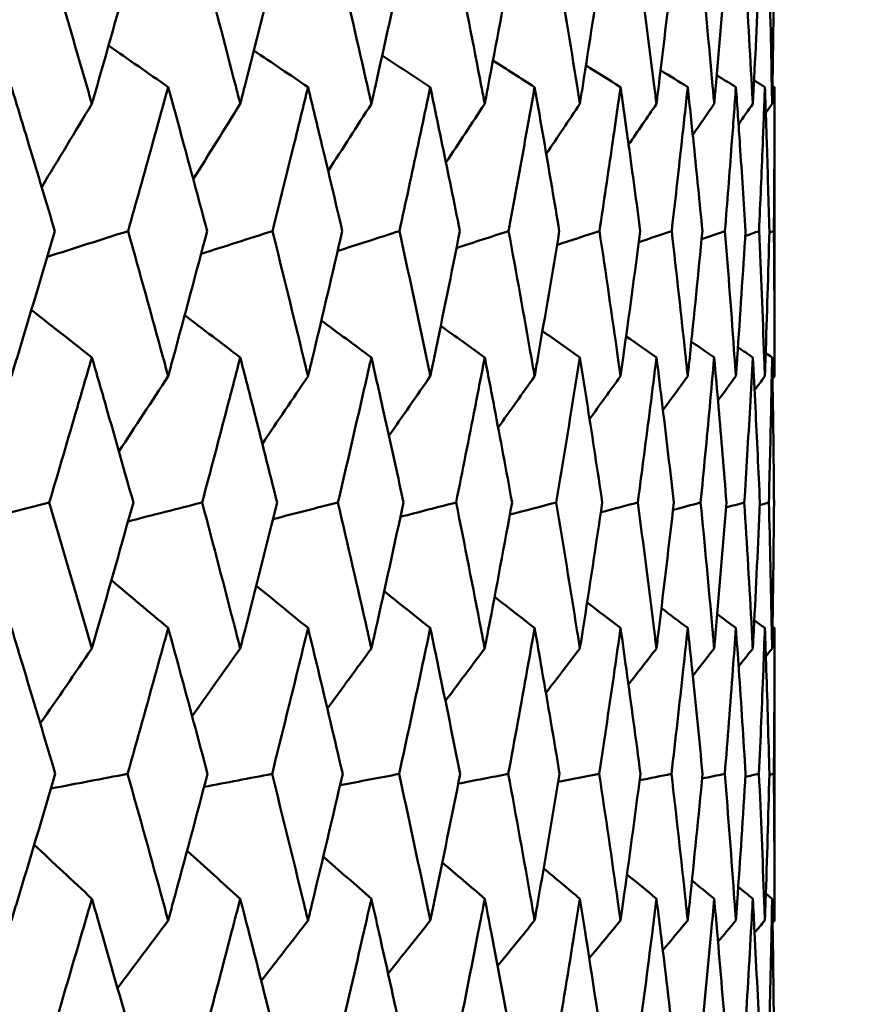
# Model space of a CAD drawing. Header units: millimetres. Extents: x 113 to 2969, y 62 to 2427.
# Tile 58 of 256: x 694.21 to 697.61, y 146.7 to 150.72. Entities that reach past the tile are written whole.
import ezdxf

# ---------------------------------------------------------------- set-up
doc = ezdxf.new("R2010")
doc.units = ezdxf.units.MM
doc.header["$LTSCALE"] = 12
doc.layers.add('Widoczne (ISO)', color=7, linetype='Continuous', lineweight=50)

msp = doc.modelspace()

# ---------------------------------------------------------------- linework, layer by layer
at = {"layer": 'Widoczne (ISO)'}
for p, q in [((697.2943, 150.4467), (697.2943, 149.2669)), ((697.2943, 148.2397), (697.2943, 147.0462)), ((697.2731, 147.6403), (697.2914, 147.6442))]:
    msp.add_line(p, q, dxfattribs=at)
msp.add_circle((677.2943, 112.3297), 50, dxfattribs=at)
for points, knots in [([(694.3377, 150.9657), (694.3885, 150.7942), (694.4386, 150.6227), (694.4952, 150.4269), (694.5022, 150.4026), (694.5091, 150.3784)], [0.02983351, 0.02983351, 0.02983351, 0.02983351, 0.0889495, 0.0889495, 0.09731113, 0.09731113, 0.09731113, 0.09731113]), ([(694.5091, 150.3784), (694.5161, 150.4025), (694.5231, 150.4267), (694.5792, 150.6225), (694.6278, 150.7941), (694.6758, 150.9657)], [0.0806421, 0.0806421, 0.0806421, 0.0806421, 0.08897282, 0.08897282, 0.14811965, 0.14811965, 0.14811965, 0.14811965]), ([(694.9612, 150.9657), (695.0067, 150.7942), (695.0515, 150.6227), (695.102, 150.4269), (695.1082, 150.4026), (695.1144, 150.3784)], [0.02983351, 0.02983351, 0.02983351, 0.02983351, 0.0889495, 0.0889495, 0.09731113, 0.09731113, 0.09731113, 0.09731113]), ([(695.1144, 150.3784), (695.1206, 150.4025), (695.1268, 150.4267), (695.1769, 150.6225), (695.2201, 150.7941), (695.2628, 150.9657)], [0.0806421, 0.0806421, 0.0806421, 0.0806421, 0.08897282, 0.08897282, 0.14811965, 0.14811965, 0.14811965, 0.14811965]), ([(695.515, 150.9657), (695.555, 150.7942), (695.5943, 150.6227), (695.6385, 150.4269), (695.644, 150.4026), (695.6494, 150.3784)], [0.02983351, 0.02983351, 0.02983351, 0.02983351, 0.0889495, 0.0889495, 0.09731113, 0.09731113, 0.09731113, 0.09731113]), ([(695.6494, 150.3784), (695.6548, 150.4025), (695.6602, 150.4267), (695.704, 150.6225), (695.7417, 150.7941), (695.7788, 150.9657)], [0.0806421, 0.0806421, 0.0806421, 0.0806421, 0.08897282, 0.08897282, 0.14811965, 0.14811965, 0.14811965, 0.14811965]), ([(695.9968, 150.9657), (696.0312, 150.7942), (696.0649, 150.6227), (696.1026, 150.4269), (696.1073, 150.4026), (696.1119, 150.3784)], [0.02983351, 0.02983351, 0.02983351, 0.02983351, 0.0889495, 0.0889495, 0.09731113, 0.09731113, 0.09731113, 0.09731113]), ([(696.1119, 150.3784), (696.1166, 150.4025), (696.1212, 150.4267), (696.1585, 150.6225), (696.1905, 150.7941), (696.2218, 150.9657)], [0.0806421, 0.0806421, 0.0806421, 0.0806421, 0.08897282, 0.08897282, 0.14811965, 0.14811965, 0.14811965, 0.14811965]), ([(696.4049, 150.9657), (696.4335, 150.7942), (696.4614, 150.6227), (696.4925, 150.4269), (696.4964, 150.4026), (696.5002, 150.3784)], [0.02983351, 0.02983351, 0.02983351, 0.02983351, 0.0889495, 0.0889495, 0.09731113, 0.09731113, 0.09731113, 0.09731113]), ([(696.5002, 150.3784), (696.504, 150.4025), (696.5078, 150.4267), (696.5385, 150.6225), (696.5647, 150.7941), (696.5902, 150.9657)], [0.0806421, 0.0806421, 0.0806421, 0.0806421, 0.08897282, 0.08897282, 0.14811965, 0.14811965, 0.14811965, 0.14811965]), ([(696.7375, 150.9657), (696.7602, 150.7942), (696.7823, 150.6227), (696.8066, 150.4269), (696.8097, 150.4026), (696.8126, 150.3784)], [0.02983351, 0.02983351, 0.02983351, 0.02983351, 0.0889495, 0.0889495, 0.09731113, 0.09731113, 0.09731113, 0.09731113]), ([(696.8126, 150.3784), (696.8156, 150.4025), (696.8186, 150.4267), (696.8425, 150.6225), (696.8628, 150.7941), (696.8824, 150.9657)], [0.0806421, 0.0806421, 0.0806421, 0.0806421, 0.08897282, 0.08897282, 0.14811965, 0.14811965, 0.14811965, 0.14811965]), ([(696.9934, 150.9657), (697.0102, 150.7942), (697.0262, 150.6227), (697.0438, 150.4269), (697.0459, 150.4026), (697.0481, 150.3784)], [0.02983351, 0.02983351, 0.02983351, 0.02983351, 0.0889495, 0.0889495, 0.09731113, 0.09731113, 0.09731113, 0.09731113]), ([(697.0481, 150.3784), (697.0502, 150.4025), (697.0523, 150.4267), (697.0694, 150.6225), (697.0837, 150.7941), (697.0973, 150.9657)], [0.0806421, 0.0806421, 0.0806421, 0.0806421, 0.08897282, 0.08897282, 0.14811965, 0.14811965, 0.14811965, 0.14811965]), ([(697.1715, 150.9657), (697.1823, 150.7942), (697.1923, 150.6227), (697.203, 150.4269), (697.2043, 150.4026), (697.2055, 150.3784)], [0.02983351, 0.02983351, 0.02983351, 0.02983351, 0.0889495, 0.0889495, 0.09731113, 0.09731113, 0.09731113, 0.09731113]), ([(697.2055, 150.3784), (697.2068, 150.4025), (697.2081, 150.4267), (697.2183, 150.6225), (697.2265, 150.7941), (697.2341, 150.9657)], [0.0806421, 0.0806421, 0.0806421, 0.0806421, 0.08897282, 0.08897282, 0.14811965, 0.14811965, 0.14811965, 0.14811965]), ([(697.2713, 150.9657), (697.2759, 150.7942), (697.2799, 150.6227), (697.2836, 150.4269), (697.284, 150.4026), (697.2844, 150.3784)], [0.02983351, 0.02983351, 0.02983351, 0.02983351, 0.0889495, 0.0889495, 0.09731113, 0.09731113, 0.09731113, 0.09731113]), ([(697.2844, 150.3784), (697.2849, 150.4025), (697.2853, 150.4267), (697.2885, 150.6225), (697.2907, 150.7941), (697.2921, 150.9657)], [0.0806421, 0.0806421, 0.0806421, 0.0806421, 0.08897282, 0.08897282, 0.14811965, 0.14811965, 0.14811965, 0.14811965]), ([(694.3579, 149.8592), (694.323, 149.9766), (694.2879, 150.0939), (694.2287, 150.2897), (694.2048, 150.3682), (694.1809, 150.4467)], [0.02104899, 0.02104899, 0.02104899, 0.02104899, 0.0615671, 0.0615671, 0.08866561, 0.08866561, 0.08866561, 0.08866561]), ([(694.8204, 150.4467), (694.7989, 150.3682), (694.7772, 150.2898), (694.7228, 150.094), (694.6899, 149.9766), (694.6567, 149.8592)], [0.03448054, 0.03448054, 0.03448054, 0.03448054, 0.06157222, 0.06157222, 0.10209717, 0.10209717, 0.10209717, 0.10209717]), ([(694.9793, 149.8592), (694.9481, 149.9766), (694.9165, 150.0939), (694.8634, 150.2897), (694.842, 150.3682), (694.8204, 150.4467)], [0.02104899, 0.02104899, 0.02104899, 0.02104899, 0.0615671, 0.0615671, 0.08866561, 0.08866561, 0.08866561, 0.08866561]), ([(695.3909, 150.4467), (695.3718, 150.3682), (695.3526, 150.2898), (695.3044, 150.094), (695.2752, 149.9766), (695.2458, 149.8592)], [0.03448054, 0.03448054, 0.03448054, 0.03448054, 0.06157222, 0.06157222, 0.10209717, 0.10209717, 0.10209717, 0.10209717]), ([(695.5309, 149.8592), (695.5034, 149.9766), (695.4757, 150.0939), (695.4288, 150.2897), (695.4099, 150.3682), (695.3909, 150.4467)], [0.02104899, 0.02104899, 0.02104899, 0.02104899, 0.0615671, 0.0615671, 0.08866561, 0.08866561, 0.08866561, 0.08866561]), ([(695.8898, 150.4467), (695.8734, 150.3682), (695.8568, 150.2898), (695.815, 150.094), (695.7896, 149.9766), (695.764, 149.8592)], [0.03448054, 0.03448054, 0.03448054, 0.03448054, 0.06157222, 0.06157222, 0.10209717, 0.10209717, 0.10209717, 0.10209717]), ([(696.0105, 149.8592), (695.9869, 149.9766), (695.963, 150.0939), (695.9226, 150.2897), (695.9063, 150.3682), (695.8898, 150.4467)], [0.02104899, 0.02104899, 0.02104899, 0.02104899, 0.0615671, 0.0615671, 0.08866561, 0.08866561, 0.08866561, 0.08866561]), ([(696.3154, 150.4467), (696.3016, 150.3682), (696.2876, 150.2898), (696.2524, 150.094), (696.231, 149.9766), (696.2093, 149.8592)], [0.03448054, 0.03448054, 0.03448054, 0.03448054, 0.06157222, 0.06157222, 0.10209717, 0.10209717, 0.10209717, 0.10209717]), ([(696.4162, 149.8592), (696.3966, 149.9766), (696.3767, 150.0939), (696.343, 150.2897), (696.3293, 150.3682), (696.3154, 150.4467)], [0.02104899, 0.02104899, 0.02104899, 0.02104899, 0.0615671, 0.0615671, 0.08866561, 0.08866561, 0.08866561, 0.08866561]), ([(696.666, 150.4467), (696.6548, 150.3682), (696.6436, 150.2898), (696.6151, 150.094), (696.5977, 149.9766), (696.58, 149.8592)], [0.03448054, 0.03448054, 0.03448054, 0.03448054, 0.06157222, 0.06157222, 0.10209717, 0.10209717, 0.10209717, 0.10209717]), ([(696.7465, 149.8592), (696.731, 149.9766), (696.7151, 150.0939), (696.6881, 150.2897), (696.6771, 150.3682), (696.666, 150.4467)], [0.02104899, 0.02104899, 0.02104899, 0.02104899, 0.0615671, 0.0615671, 0.08866561, 0.08866561, 0.08866561, 0.08866561]), ([(696.9401, 150.4467), (696.9317, 150.3682), (696.9231, 150.2898), (696.9015, 150.094), (696.8882, 149.9766), (696.8746, 149.8592)], [0.03448054, 0.03448054, 0.03448054, 0.03448054, 0.06157222, 0.06157222, 0.10209717, 0.10209717, 0.10209717, 0.10209717]), ([(697, 149.8592), (696.9886, 149.9766), (696.9769, 150.0939), (696.9567, 150.2897), (696.9484, 150.3682), (696.9401, 150.4467)], [0.02104899, 0.02104899, 0.02104899, 0.02104899, 0.0615671, 0.0615671, 0.08866561, 0.08866561, 0.08866561, 0.08866561]), ([(697.1366, 150.4467), (697.131, 150.3682), (697.1252, 150.2898), (697.1105, 150.094), (697.1013, 149.9766), (697.0919, 149.8592)], [0.03448054, 0.03448054, 0.03448054, 0.03448054, 0.06157222, 0.06157222, 0.10209717, 0.10209717, 0.10209717, 0.10209717]), ([(697.1758, 149.8592), (697.1685, 149.9766), (697.1609, 150.0939), (697.1477, 150.2897), (697.1422, 150.3682), (697.1366, 150.4467)], [0.02104899, 0.02104899, 0.02104899, 0.02104899, 0.0615671, 0.0615671, 0.08866561, 0.08866561, 0.08866561, 0.08866561]), ([(697.2548, 150.4467), (697.252, 150.3682), (697.2491, 150.2898), (697.2413, 150.094), (697.2363, 149.9766), (697.231, 149.8592)], [0.03448054, 0.03448054, 0.03448054, 0.03448054, 0.06157222, 0.06157222, 0.10209717, 0.10209717, 0.10209717, 0.10209717]), ([(697.2731, 149.8592), (697.27, 149.9766), (697.2666, 150.0939), (697.2603, 150.2897), (697.2577, 150.3682), (697.2548, 150.4467)], [0.02104899, 0.02104899, 0.02104899, 0.02104899, 0.0615671, 0.0615671, 0.08866561, 0.08866561, 0.08866561, 0.08866561]), ([(697.2943, 150.4467), (697.2943, 150.3682), (697.2942, 150.2898), (697.2934, 150.094), (697.2926, 149.9766), (697.2915, 149.8592)], [0.03448054, 0.03448054, 0.03448054, 0.03448054, 0.06157222, 0.06157222, 0.10209717, 0.10209717, 0.10209717, 0.10209717]), ([(694.1809, 149.2669), (694.1885, 149.2921), (694.1961, 149.3173), (694.2557, 149.5147), (694.3071, 149.687), (694.3579, 149.8592)], [0.07597559, 0.07597559, 0.07597559, 0.07597559, 0.08464777, 0.08464777, 0.14401425, 0.14401425, 0.14401425, 0.14401425]), ([(694.6567, 149.8592), (694.705, 149.687), (694.7527, 149.5148), (694.8067, 149.3174), (694.8136, 149.2922), (694.8204, 149.2669)], [0.02530969, 0.02530969, 0.02530969, 0.02530969, 0.08465152, 0.08465152, 0.09334823, 0.09334823, 0.09334823, 0.09334823]), ([(694.8204, 149.2669), (694.8273, 149.2921), (694.8341, 149.3173), (694.8877, 149.5147), (694.9338, 149.687), (694.9793, 149.8592)], [0.07597559, 0.07597559, 0.07597559, 0.07597559, 0.08464777, 0.08464777, 0.14401425, 0.14401425, 0.14401425, 0.14401425]), ([(695.2458, 149.8592), (695.2887, 149.687), (695.3309, 149.5148), (695.3787, 149.3174), (695.3848, 149.2922), (695.3909, 149.2669)], [0.02530969, 0.02530969, 0.02530969, 0.02530969, 0.08465152, 0.08465152, 0.09334823, 0.09334823, 0.09334823, 0.09334823]), ([(695.3909, 149.2669), (695.3969, 149.2921), (695.403, 149.3173), (695.4503, 149.5147), (695.4909, 149.687), (695.5309, 149.8592)], [0.07597559, 0.07597559, 0.07597559, 0.07597559, 0.08464777, 0.08464777, 0.14401425, 0.14401425, 0.14401425, 0.14401425]), ([(695.764, 149.8592), (695.8013, 149.687), (695.838, 149.5148), (695.8793, 149.3174), (695.8846, 149.2922), (695.8898, 149.2669)], [0.02530969, 0.02530969, 0.02530969, 0.02530969, 0.08465152, 0.08465152, 0.09334823, 0.09334823, 0.09334823, 0.09334823]), ([(695.8898, 149.2669), (695.8951, 149.2921), (695.9003, 149.3173), (695.9412, 149.5147), (695.9762, 149.687), (696.0105, 149.8592)], [0.07597559, 0.07597559, 0.07597559, 0.07597559, 0.08464777, 0.08464777, 0.14401425, 0.14401425, 0.14401425, 0.14401425]), ([(696.2093, 149.8592), (696.2409, 149.687), (696.2719, 149.5148), (696.3066, 149.3174), (696.311, 149.2922), (696.3154, 149.2669)], [0.02530969, 0.02530969, 0.02530969, 0.02530969, 0.08465152, 0.08465152, 0.09334823, 0.09334823, 0.09334823, 0.09334823]), ([(696.3154, 149.2669), (696.3198, 149.2921), (696.3242, 149.3173), (696.3585, 149.5147), (696.3877, 149.687), (696.4162, 149.8592)], [0.07597559, 0.07597559, 0.07597559, 0.07597559, 0.08464777, 0.08464777, 0.14401425, 0.14401425, 0.14401425, 0.14401425]), ([(696.58, 149.8592), (696.6058, 149.687), (696.6309, 149.5148), (696.6589, 149.3174), (696.6624, 149.2922), (696.666, 149.2669)], [0.02530969, 0.02530969, 0.02530969, 0.02530969, 0.08465152, 0.08465152, 0.09334823, 0.09334823, 0.09334823, 0.09334823]), ([(696.666, 149.2669), (696.6695, 149.2921), (696.673, 149.3173), (696.7006, 149.5147), (696.7239, 149.687), (696.7465, 149.8592)], [0.07597559, 0.07597559, 0.07597559, 0.07597559, 0.08464777, 0.08464777, 0.14401425, 0.14401425, 0.14401425, 0.14401425]), ([(696.8746, 149.8592), (696.8944, 149.687), (696.9135, 149.5148), (696.9347, 149.3174), (696.9374, 149.2922), (696.9401, 149.2669)], [0.02530969, 0.02530969, 0.02530969, 0.02530969, 0.08465152, 0.08465152, 0.09334823, 0.09334823, 0.09334823, 0.09334823]), ([(696.9401, 149.2669), (696.9427, 149.2921), (696.9454, 149.3173), (696.9661, 149.5147), (696.9834, 149.687), (697, 149.8592)], [0.07597559, 0.07597559, 0.07597559, 0.07597559, 0.08464777, 0.08464777, 0.14401425, 0.14401425, 0.14401425, 0.14401425]), ([(697.0919, 149.8592), (697.1057, 149.687), (697.1188, 149.5148), (697.133, 149.3174), (697.1348, 149.2922), (697.1366, 149.2669)], [0.02530969, 0.02530969, 0.02530969, 0.02530969, 0.08465152, 0.08465152, 0.09334823, 0.09334823, 0.09334823, 0.09334823]), ([(697.1366, 149.2669), (697.1384, 149.2921), (697.1402, 149.3173), (697.1539, 149.5147), (697.1652, 149.687), (697.1758, 149.8592)], [0.07597559, 0.07597559, 0.07597559, 0.07597559, 0.08464777, 0.08464777, 0.14401425, 0.14401425, 0.14401425, 0.14401425]), ([(697.231, 149.8592), (697.2388, 149.687), (697.2458, 149.5148), (697.253, 149.3174), (697.2539, 149.2922), (697.2548, 149.2669)], [0.02530969, 0.02530969, 0.02530969, 0.02530969, 0.08465152, 0.08465152, 0.09334823, 0.09334823, 0.09334823, 0.09334823]), ([(697.2548, 149.2669), (697.2557, 149.2921), (697.2566, 149.3173), (697.2634, 149.5147), (697.2686, 149.687), (697.2731, 149.8592)], [0.07597559, 0.07597559, 0.07597559, 0.07597559, 0.08464777, 0.08464777, 0.14401425, 0.14401425, 0.14401425, 0.14401425]), ([(697.2915, 149.8592), (697.2931, 149.687), (697.2941, 149.5148), (697.2943, 149.3174), (697.2943, 149.2922), (697.2943, 149.2669)], [0.02530969, 0.02530969, 0.02530969, 0.02530969, 0.08465152, 0.08465152, 0.09334823, 0.09334823, 0.09334823, 0.09334823]), ([(694.5091, 149.3439), (694.4895, 149.2763), (694.4698, 149.2086), (694.4121, 149.0112), (694.3738, 148.8815), (694.3352, 148.7518)], [0.03825175, 0.03825175, 0.03825175, 0.03825175, 0.06160817, 0.06160817, 0.10638617, 0.10638617, 0.10638617, 0.10638617]), ([(694.6783, 148.7518), (694.6418, 148.8815), (694.6049, 149.0112), (694.5483, 149.2086), (694.5288, 149.2763), (694.5091, 149.3439)], [0.01681985, 0.01681985, 0.01681985, 0.01681985, 0.06159108, 0.06159108, 0.08495433, 0.08495433, 0.08495433, 0.08495433]), ([(695.1144, 149.3439), (695.097, 149.2763), (695.0794, 149.2086), (695.0278, 149.0112), (694.9935, 148.8815), (694.9589, 148.7518)], [0.03825175, 0.03825175, 0.03825175, 0.03825175, 0.06160817, 0.06160817, 0.10638617, 0.10638617, 0.10638617, 0.10638617]), ([(695.2649, 148.7518), (695.2325, 148.8815), (695.1998, 149.0112), (695.1493, 149.2086), (695.1319, 149.2763), (695.1144, 149.3439)], [0.01681985, 0.01681985, 0.01681985, 0.01681985, 0.06159108, 0.06159108, 0.08495433, 0.08495433, 0.08495433, 0.08495433]), ([(695.6494, 149.3439), (695.6341, 149.2763), (695.6187, 149.2086), (695.5735, 149.0112), (695.5434, 148.8815), (695.513, 148.7518)], [0.03825175, 0.03825175, 0.03825175, 0.03825175, 0.06160817, 0.06160817, 0.10638617, 0.10638617, 0.10638617, 0.10638617]), ([(695.7806, 148.7518), (695.7525, 148.8815), (695.7239, 149.0112), (695.6799, 149.2086), (695.6647, 149.2763), (695.6494, 149.3439)], [0.01681985, 0.01681985, 0.01681985, 0.01681985, 0.06159108, 0.06159108, 0.08495433, 0.08495433, 0.08495433, 0.08495433]), ([(696.1119, 149.3439), (696.0989, 149.2763), (696.0857, 149.2086), (696.0471, 149.0112), (696.0213, 148.8815), (695.9951, 148.7518)], [0.03825175, 0.03825175, 0.03825175, 0.03825175, 0.06160817, 0.06160817, 0.10638617, 0.10638617, 0.10638617, 0.10638617]), ([(696.2234, 148.7518), (696.1996, 148.8815), (696.1754, 149.0112), (696.1379, 149.2086), (696.125, 149.2763), (696.1119, 149.3439)], [0.01681985, 0.01681985, 0.01681985, 0.01681985, 0.06159108, 0.06159108, 0.08495433, 0.08495433, 0.08495433, 0.08495433]), ([(696.5002, 149.3439), (696.4894, 149.2763), (696.4786, 149.2086), (696.4466, 149.0112), (696.4252, 148.8815), (696.4034, 148.7518)], [0.03825175, 0.03825175, 0.03825175, 0.03825175, 0.06160817, 0.06160817, 0.10638617, 0.10638617, 0.10638617, 0.10638617]), ([(696.5915, 148.7518), (696.5721, 148.8815), (696.5523, 149.0112), (696.5216, 149.2086), (696.5109, 149.2763), (696.5002, 149.3439)], [0.01681985, 0.01681985, 0.01681985, 0.01681985, 0.06159108, 0.06159108, 0.08495433, 0.08495433, 0.08495433, 0.08495433]), ([(696.8126, 149.3439), (696.8042, 149.2763), (696.7957, 149.2086), (696.7706, 149.0112), (696.7537, 148.8815), (696.7364, 148.7518)], [0.03825175, 0.03825175, 0.03825175, 0.03825175, 0.06160817, 0.06160817, 0.10638617, 0.10638617, 0.10638617, 0.10638617]), ([(696.8834, 148.7518), (696.8685, 148.8815), (696.8532, 149.0112), (696.8293, 149.2086), (696.821, 149.2763), (696.8126, 149.3439)], [0.01681985, 0.01681985, 0.01681985, 0.01681985, 0.06159108, 0.06159108, 0.08495433, 0.08495433, 0.08495433, 0.08495433]), ([(697.0481, 149.3439), (697.0421, 149.2763), (697.0359, 149.2086), (697.0177, 149.0112), (697.0053, 148.8815), (696.9926, 148.7518)], [0.03825175, 0.03825175, 0.03825175, 0.03825175, 0.06160817, 0.06160817, 0.10638617, 0.10638617, 0.10638617, 0.10638617]), ([(697.098, 148.7518), (697.0877, 148.8815), (697.077, 149.0112), (697.06, 149.2086), (697.0541, 149.2763), (697.0481, 149.3439)], [0.01681985, 0.01681985, 0.01681985, 0.01681985, 0.06159108, 0.06159108, 0.08495433, 0.08495433, 0.08495433, 0.08495433]), ([(697.2055, 149.3439), (697.2019, 149.2763), (697.1982, 149.2086), (697.187, 149.0112), (697.1792, 148.8815), (697.171, 148.7518)], [0.03825175, 0.03825175, 0.03825175, 0.03825175, 0.06160817, 0.06160817, 0.10638617, 0.10638617, 0.10638617, 0.10638617]), ([(697.2344, 148.7518), (697.2287, 148.8815), (697.2226, 149.0112), (697.2127, 149.2086), (697.2092, 149.2763), (697.2055, 149.3439)], [0.01681985, 0.01681985, 0.01681985, 0.01681985, 0.06159108, 0.06159108, 0.08495433, 0.08495433, 0.08495433, 0.08495433]), ([(697.2844, 149.3439), (697.2832, 149.2763), (697.2819, 149.2086), (697.2777, 149.0112), (697.2746, 148.8815), (697.271, 148.7518)], [0.03825175, 0.03825175, 0.03825175, 0.03825175, 0.06160817, 0.06160817, 0.10638617, 0.10638617, 0.10638617, 0.10638617]), ([(697.2922, 148.7518), (697.2911, 148.8815), (697.2896, 149.0112), (697.2867, 149.2086), (697.2857, 149.2763), (697.2844, 149.3439)], [0.01681985, 0.01681985, 0.01681985, 0.01681985, 0.06159108, 0.06159108, 0.08495433, 0.08495433, 0.08495433, 0.08495433]), ([(694.3352, 148.7518), (694.3864, 148.5788), (694.437, 148.4057), (694.4944, 148.2071), (694.5018, 148.1816), (694.5091, 148.156)], [0.02053386, 0.02053386, 0.02053386, 0.02053386, 0.08016461, 0.08016461, 0.08898694, 0.08898694, 0.08898694, 0.08898694]), ([(694.5091, 148.156), (694.5165, 148.1815), (694.5238, 148.207), (694.5808, 148.4056), (694.6299, 148.5787), (694.6783, 148.7518)], [0.07138254, 0.07138254, 0.07138254, 0.07138254, 0.08018544, 0.08018544, 0.13983561, 0.13983561, 0.13983561, 0.13983561]), ([(694.9589, 148.7518), (695.0048, 148.5788), (695.0501, 148.4057), (695.1013, 148.2071), (695.1079, 148.1816), (695.1144, 148.156)], [0.02053386, 0.02053386, 0.02053386, 0.02053386, 0.08016461, 0.08016461, 0.08898694, 0.08898694, 0.08898694, 0.08898694]), ([(695.1144, 148.156), (695.121, 148.1815), (695.1275, 148.207), (695.1783, 148.4056), (695.2219, 148.5787), (695.2649, 148.7518)], [0.07138254, 0.07138254, 0.07138254, 0.07138254, 0.08018544, 0.08018544, 0.13983561, 0.13983561, 0.13983561, 0.13983561]), ([(695.513, 148.7518), (695.5533, 148.5788), (695.593, 148.4057), (695.6379, 148.2071), (695.6437, 148.1816), (695.6494, 148.156)], [0.02053386, 0.02053386, 0.02053386, 0.02053386, 0.08016461, 0.08016461, 0.08898694, 0.08898694, 0.08898694, 0.08898694]), ([(695.6494, 148.156), (695.6551, 148.1815), (695.6609, 148.207), (695.7053, 148.4056), (695.7433, 148.5787), (695.7806, 148.7518)], [0.07138254, 0.07138254, 0.07138254, 0.07138254, 0.08018544, 0.08018544, 0.13983561, 0.13983561, 0.13983561, 0.13983561]), ([(695.9951, 148.7518), (696.0298, 148.5788), (696.0638, 148.4057), (696.1021, 148.2071), (696.107, 148.1816), (696.1119, 148.156)], [0.02053386, 0.02053386, 0.02053386, 0.02053386, 0.08016461, 0.08016461, 0.08898694, 0.08898694, 0.08898694, 0.08898694]), ([(696.1119, 148.156), (696.1168, 148.1815), (696.1217, 148.207), (696.1595, 148.4056), (696.1918, 148.5787), (696.2234, 148.7518)], [0.07138254, 0.07138254, 0.07138254, 0.07138254, 0.08018544, 0.08018544, 0.13983561, 0.13983561, 0.13983561, 0.13983561]), ([(696.4034, 148.7518), (696.4323, 148.5788), (696.4605, 148.4057), (696.4921, 148.2071), (696.4961, 148.1816), (696.5002, 148.156)], [0.02053386, 0.02053386, 0.02053386, 0.02053386, 0.08016461, 0.08016461, 0.08898694, 0.08898694, 0.08898694, 0.08898694]), ([(696.5002, 148.156), (696.5042, 148.1815), (696.5082, 148.207), (696.5393, 148.4056), (696.5658, 148.5787), (696.5915, 148.7518)], [0.07138254, 0.07138254, 0.07138254, 0.07138254, 0.08018544, 0.08018544, 0.13983561, 0.13983561, 0.13983561, 0.13983561]), ([(696.7364, 148.7518), (696.7593, 148.5788), (696.7816, 148.4057), (696.8063, 148.2071), (696.8095, 148.1816), (696.8126, 148.156)], [0.02053386, 0.02053386, 0.02053386, 0.02053386, 0.08016461, 0.08016461, 0.08898694, 0.08898694, 0.08898694, 0.08898694]), ([(696.8126, 148.156), (696.8158, 148.1815), (696.8189, 148.207), (696.8432, 148.4056), (696.8637, 148.5787), (696.8834, 148.7518)], [0.07138254, 0.07138254, 0.07138254, 0.07138254, 0.08018544, 0.08018544, 0.13983561, 0.13983561, 0.13983561, 0.13983561]), ([(696.9926, 148.7518), (697.0095, 148.5788), (697.0257, 148.4057), (697.0435, 148.2071), (697.0458, 148.1816), (697.0481, 148.156)], [0.02053386, 0.02053386, 0.02053386, 0.02053386, 0.08016461, 0.08016461, 0.08898694, 0.08898694, 0.08898694, 0.08898694]), ([(697.0481, 148.156), (697.0503, 148.1815), (697.0526, 148.207), (697.0699, 148.4056), (697.0843, 148.5787), (697.098, 148.7518)], [0.07138254, 0.07138254, 0.07138254, 0.07138254, 0.08018544, 0.08018544, 0.13983561, 0.13983561, 0.13983561, 0.13983561]), ([(697.171, 148.7518), (697.1819, 148.5788), (697.192, 148.4057), (697.2028, 148.2071), (697.2042, 148.1816), (697.2055, 148.156)], [0.02053386, 0.02053386, 0.02053386, 0.02053386, 0.08016461, 0.08016461, 0.08898694, 0.08898694, 0.08898694, 0.08898694]), ([(697.2055, 148.156), (697.2069, 148.1815), (697.2083, 148.207), (697.2186, 148.4056), (697.2269, 148.5787), (697.2344, 148.7518)], [0.07138254, 0.07138254, 0.07138254, 0.07138254, 0.08018544, 0.08018544, 0.13983561, 0.13983561, 0.13983561, 0.13983561]), ([(697.271, 148.7518), (697.2757, 148.5788), (697.2797, 148.4057), (697.2835, 148.2071), (697.284, 148.1816), (697.2844, 148.156)], [0.02053386, 0.02053386, 0.02053386, 0.02053386, 0.08016461, 0.08016461, 0.08898694, 0.08898694, 0.08898694, 0.08898694]), ([(697.2844, 148.156), (697.2849, 148.1815), (697.2853, 148.207), (697.2886, 148.4056), (697.2908, 148.5787), (697.2922, 148.7518)], [0.07138254, 0.07138254, 0.07138254, 0.07138254, 0.08018544, 0.08018544, 0.13983561, 0.13983561, 0.13983561, 0.13983561]), ([(694.3599, 147.6442), (694.3178, 147.7862), (694.2753, 147.9282), (694.2153, 148.1267), (694.1981, 148.1832), (694.1809, 148.2397)], [0.01259731, 0.01259731, 0.01259731, 0.01259731, 0.06159863, 0.06159863, 0.08110666, 0.08110666, 0.08110666, 0.08110666]), ([(694.8204, 148.2397), (694.805, 148.1832), (694.7894, 148.1267), (694.7345, 147.9282), (694.6949, 147.7862), (694.6548, 147.6442)], [0.04208868, 0.04208868, 0.04208868, 0.04208868, 0.06158988, 0.06158988, 0.11059803, 0.11059803, 0.11059803, 0.11059803]), ([(694.9811, 147.6442), (694.9434, 147.7862), (694.9053, 147.9282), (694.8514, 148.1267), (694.8359, 148.1832), (694.8204, 148.2397)], [0.01259731, 0.01259731, 0.01259731, 0.01259731, 0.06159863, 0.06159863, 0.08110666, 0.08110666, 0.08110666, 0.08110666]), ([(695.3909, 148.2397), (695.3772, 148.1832), (695.3634, 148.1267), (695.3148, 147.9282), (695.2797, 147.7862), (695.2441, 147.6442)], [0.04208868, 0.04208868, 0.04208868, 0.04208868, 0.06158988, 0.06158988, 0.11059803, 0.11059803, 0.11059803, 0.11059803]), ([(695.5325, 147.6442), (695.4993, 147.7862), (695.4657, 147.9282), (695.4182, 148.1267), (695.4045, 148.1832), (695.3909, 148.2397)], [0.01259731, 0.01259731, 0.01259731, 0.01259731, 0.06159863, 0.06159863, 0.08110666, 0.08110666, 0.08110666, 0.08110666]), ([(695.8898, 148.2397), (695.878, 148.1832), (695.8661, 148.1267), (695.824, 147.9282), (695.7935, 147.7862), (695.7625, 147.6442)], [0.04208868, 0.04208868, 0.04208868, 0.04208868, 0.06158988, 0.06158988, 0.11059803, 0.11059803, 0.11059803, 0.11059803]), ([(696.0119, 147.6442), (695.9834, 147.7862), (695.9545, 147.9282), (695.9134, 148.1267), (695.9017, 148.1832), (695.8898, 148.2397)], [0.01259731, 0.01259731, 0.01259731, 0.01259731, 0.06159863, 0.06159863, 0.08110666, 0.08110666, 0.08110666, 0.08110666]), ([(696.3154, 148.2397), (696.3055, 148.1832), (696.2955, 148.1267), (696.2601, 147.9282), (696.2343, 147.7862), (696.2081, 147.6442)], [0.04208868, 0.04208868, 0.04208868, 0.04208868, 0.06158988, 0.06158988, 0.11059803, 0.11059803, 0.11059803, 0.11059803]), ([(696.4174, 147.6442), (696.3937, 147.7862), (696.3696, 147.9282), (696.3352, 148.1267), (696.3254, 148.1832), (696.3154, 148.2397)], [0.01259731, 0.01259731, 0.01259731, 0.01259731, 0.06159863, 0.06159863, 0.08110666, 0.08110666, 0.08110666, 0.08110666]), ([(696.666, 148.2397), (696.658, 148.1832), (696.6499, 148.1267), (696.6213, 147.9282), (696.6004, 147.7862), (696.579, 147.6442)], [0.04208868, 0.04208868, 0.04208868, 0.04208868, 0.06158988, 0.06158988, 0.11059803, 0.11059803, 0.11059803, 0.11059803]), ([(696.7474, 147.6442), (696.7287, 147.7862), (696.7094, 147.9282), (696.6819, 148.1267), (696.674, 148.1832), (696.666, 148.2397)], [0.01259731, 0.01259731, 0.01259731, 0.01259731, 0.06159863, 0.06159863, 0.08110666, 0.08110666, 0.08110666, 0.08110666]), ([(696.9401, 148.2397), (696.934, 148.1832), (696.9279, 148.1267), (696.9062, 147.9282), (696.8902, 147.7862), (696.8738, 147.6442)], [0.04208868, 0.04208868, 0.04208868, 0.04208868, 0.06158988, 0.06158988, 0.11059803, 0.11059803, 0.11059803, 0.11059803]), ([(697.0007, 147.6442), (696.9869, 147.7862), (696.9726, 147.9282), (696.952, 148.1267), (696.9461, 148.1832), (696.9401, 148.2397)], [0.01259731, 0.01259731, 0.01259731, 0.01259731, 0.06159863, 0.06159863, 0.08110666, 0.08110666, 0.08110666, 0.08110666]), ([(697.1366, 148.2397), (697.1326, 148.1832), (697.1285, 148.1267), (697.1138, 147.9282), (697.1028, 147.7862), (697.0913, 147.6442)], [0.04208868, 0.04208868, 0.04208868, 0.04208868, 0.06158988, 0.06158988, 0.11059803, 0.11059803, 0.11059803, 0.11059803]), ([(697.1762, 147.6442), (697.1674, 147.7862), (697.1582, 147.9282), (697.1446, 148.1267), (697.1406, 148.1832), (697.1366, 148.2397)], [0.01259731, 0.01259731, 0.01259731, 0.01259731, 0.06159863, 0.06159863, 0.08110666, 0.08110666, 0.08110666, 0.08110666]), ([(697.2548, 148.2397), (697.2528, 148.1832), (697.2507, 148.1267), (697.2431, 147.9282), (697.2372, 147.7862), (697.2307, 147.6442)], [0.04208868, 0.04208868, 0.04208868, 0.04208868, 0.06158988, 0.06158988, 0.11059803, 0.11059803, 0.11059803, 0.11059803]), ([(697.2732, 147.6442), (697.2695, 147.7862), (697.2653, 147.9282), (697.2588, 148.1267), (697.2569, 148.1832), (697.2548, 148.2397)], [0.01259731, 0.01259731, 0.01259731, 0.01259731, 0.06159863, 0.06159863, 0.08110666, 0.08110666, 0.08110666, 0.08110666]), ([(697.2943, 148.2397), (697.2943, 148.1832), (697.2942, 148.1267), (697.2937, 147.9282), (697.2928, 147.7862), (697.2914, 147.6442)], [0.04208868, 0.04208868, 0.04208868, 0.04208868, 0.06158988, 0.06158988, 0.11059803, 0.11059803, 0.11059803, 0.11059803]), ([(694.1809, 147.0462), (694.1885, 147.0715), (694.1962, 147.0968), (694.2565, 147.2961), (694.3085, 147.4702), (694.3599, 147.6442)], [0.06686277, 0.06686277, 0.06686277, 0.06686277, 0.07557848, 0.07557848, 0.13558897, 0.13558897, 0.13558897, 0.13558897]), ([(694.6548, 147.6442), (694.7037, 147.4702), (694.752, 147.2962), (694.8066, 147.0969), (694.8135, 147.0715), (694.8204, 147.0462)], [0.01556037, 0.01556037, 0.01556037, 0.01556037, 0.07555527, 0.07555527, 0.08428623, 0.08428623, 0.08428623, 0.08428623]), ([(694.8204, 147.0462), (694.8273, 147.0715), (694.8342, 147.0968), (694.8884, 147.2961), (694.9351, 147.4702), (694.9811, 147.6442)], [0.06686277, 0.06686277, 0.06686277, 0.06686277, 0.07557848, 0.07557848, 0.13558897, 0.13558897, 0.13558897, 0.13558897]), ([(695.2441, 147.6442), (695.2875, 147.4702), (695.3303, 147.2962), (695.3786, 147.0969), (695.3847, 147.0715), (695.3909, 147.0462)], [0.01556037, 0.01556037, 0.01556037, 0.01556037, 0.07555527, 0.07555527, 0.08428623, 0.08428623, 0.08428623, 0.08428623]), ([(695.3909, 147.0462), (695.3969, 147.0715), (695.403, 147.0968), (695.4509, 147.2961), (695.492, 147.4702), (695.5325, 147.6442)], [0.06686277, 0.06686277, 0.06686277, 0.06686277, 0.07557848, 0.07557848, 0.13558897, 0.13558897, 0.13558897, 0.13558897]), ([(695.7625, 147.6442), (695.8003, 147.4702), (695.8375, 147.2962), (695.8793, 147.0969), (695.8846, 147.0715), (695.8898, 147.0462)], [0.01556037, 0.01556037, 0.01556037, 0.01556037, 0.07555527, 0.07555527, 0.08428623, 0.08428623, 0.08428623, 0.08428623]), ([(695.8898, 147.0462), (695.8951, 147.0715), (695.9004, 147.0968), (695.9417, 147.2961), (695.9771, 147.4702), (696.0119, 147.6442)], [0.06686277, 0.06686277, 0.06686277, 0.06686277, 0.07557848, 0.07557848, 0.13558897, 0.13558897, 0.13558897, 0.13558897]), ([(696.2081, 147.6442), (696.2401, 147.4702), (696.2714, 147.2962), (696.3066, 147.0969), (696.311, 147.0715), (696.3154, 147.0462)], [0.01556037, 0.01556037, 0.01556037, 0.01556037, 0.07555527, 0.07555527, 0.08428623, 0.08428623, 0.08428623, 0.08428623]), ([(696.3154, 147.0462), (696.3199, 147.0715), (696.3243, 147.0968), (696.3589, 147.2961), (696.3885, 147.4702), (696.4174, 147.6442)], [0.06686277, 0.06686277, 0.06686277, 0.06686277, 0.07557848, 0.07557848, 0.13558897, 0.13558897, 0.13558897, 0.13558897]), ([(696.579, 147.6442), (696.6051, 147.4702), (696.6305, 147.2962), (696.6588, 147.0969), (696.6624, 147.0715), (696.666, 147.0462)], [0.01556037, 0.01556037, 0.01556037, 0.01556037, 0.07555527, 0.07555527, 0.08428623, 0.08428623, 0.08428623, 0.08428623]), ([(696.666, 147.0462), (696.6695, 147.0715), (696.6731, 147.0968), (696.7009, 147.2961), (696.7245, 147.4702), (696.7474, 147.6442)], [0.06686277, 0.06686277, 0.06686277, 0.06686277, 0.07557848, 0.07557848, 0.13558897, 0.13558897, 0.13558897, 0.13558897]), ([(696.8738, 147.6442), (696.8939, 147.4702), (696.9133, 147.2962), (696.9347, 147.0969), (696.9374, 147.0715), (696.9401, 147.0462)], [0.01556037, 0.01556037, 0.01556037, 0.01556037, 0.07555527, 0.07555527, 0.08428623, 0.08428623, 0.08428623, 0.08428623]), ([(696.9401, 147.0462), (696.9427, 147.0715), (696.9454, 147.0968), (696.9663, 147.2961), (696.9839, 147.4702), (697.0007, 147.6442)], [0.06686277, 0.06686277, 0.06686277, 0.06686277, 0.07557848, 0.07557848, 0.13558897, 0.13558897, 0.13558897, 0.13558897]), ([(697.0913, 147.6442), (697.1053, 147.4702), (697.1186, 147.2962), (697.133, 147.0969), (697.1348, 147.0715), (697.1366, 147.0462)], [0.01556037, 0.01556037, 0.01556037, 0.01556037, 0.07555527, 0.07555527, 0.08428623, 0.08428623, 0.08428623, 0.08428623]), ([(697.1366, 147.0462), (697.1384, 147.0715), (697.1402, 147.0968), (697.1541, 147.2961), (697.1655, 147.4702), (697.1762, 147.6442)], [0.06686277, 0.06686277, 0.06686277, 0.06686277, 0.07557848, 0.07557848, 0.13558897, 0.13558897, 0.13558897, 0.13558897]), ([(697.2307, 147.6442), (697.2386, 147.4702), (697.2457, 147.2962), (697.253, 147.0969), (697.2539, 147.0715), (697.2548, 147.0462)], [0.01556037, 0.01556037, 0.01556037, 0.01556037, 0.07555527, 0.07555527, 0.08428623, 0.08428623, 0.08428623, 0.08428623]), ([(697.2548, 147.0462), (697.2557, 147.0715), (697.2566, 147.0968), (697.2635, 147.2961), (697.2687, 147.4702), (697.2732, 147.6442)], [0.06686277, 0.06686277, 0.06686277, 0.06686277, 0.07557848, 0.07557848, 0.13558897, 0.13558897, 0.13558897, 0.13558897]), ([(697.2914, 147.6442), (697.2931, 147.4702), (697.2941, 147.2962), (697.2943, 147.0969), (697.2943, 147.0715), (697.2943, 147.0462)], [0.01556037, 0.01556037, 0.01556037, 0.01556037, 0.07555527, 0.07555527, 0.08428623, 0.08428623, 0.08428623, 0.08428623]), ([(694.5091, 147.135), (694.4961, 147.0899), (694.483, 147.0448), (694.4249, 146.8456), (694.3795, 146.6915), (694.3337, 146.5374)], [0.04598621, 0.04598621, 0.04598621, 0.04598621, 0.06155279, 0.06155279, 0.11473062, 0.11473062, 0.11473062, 0.11473062]), ([(694.6797, 146.5374), (694.6363, 146.6915), (694.5925, 146.8456), (694.5352, 147.0447), (694.5222, 147.0899), (694.5091, 147.135)], [0.00838421, 0.00838421, 0.00838421, 0.00838421, 0.06155515, 0.06155515, 0.07712864, 0.07712864, 0.07712864, 0.07712864]), ([(695.1144, 147.135), (695.1028, 147.0899), (695.0911, 147.0448), (695.0393, 146.8456), (694.9987, 146.6915), (694.9576, 146.5374)], [0.04598621, 0.04598621, 0.04598621, 0.04598621, 0.06155279, 0.06155279, 0.11473062, 0.11473062, 0.11473062, 0.11473062]), ([(695.2662, 146.5374), (695.2277, 146.6915), (695.1887, 146.8456), (695.1377, 147.0447), (695.1261, 147.0899), (695.1144, 147.135)], [0.00838421, 0.00838421, 0.00838421, 0.00838421, 0.06155515, 0.06155515, 0.07712864, 0.07712864, 0.07712864, 0.07712864]), ([(695.6494, 147.135), (695.6392, 147.0899), (695.629, 147.0448), (695.5836, 146.8456), (695.5479, 146.6915), (695.5118, 146.5374)], [0.04598621, 0.04598621, 0.04598621, 0.04598621, 0.06155279, 0.06155279, 0.11473062, 0.11473062, 0.11473062, 0.11473062]), ([(695.7817, 146.5374), (695.7483, 146.6915), (695.7143, 146.8456), (695.6697, 147.0447), (695.6596, 147.0899), (695.6494, 147.135)], [0.00838421, 0.00838421, 0.00838421, 0.00838421, 0.06155515, 0.06155515, 0.07712864, 0.07712864, 0.07712864, 0.07712864]), ([(696.1119, 147.135), (696.1032, 147.0899), (696.0945, 147.0448), (696.0557, 146.8456), (696.0252, 146.6915), (695.9941, 146.5374)], [0.04598621, 0.04598621, 0.04598621, 0.04598621, 0.06155279, 0.06155279, 0.11473062, 0.11473062, 0.11473062, 0.11473062]), ([(696.2243, 146.5374), (696.1961, 146.6915), (696.1672, 146.8456), (696.1293, 147.0447), (696.1206, 147.0899), (696.1119, 147.135)], [0.00838421, 0.00838421, 0.00838421, 0.00838421, 0.06155515, 0.06155515, 0.07712864, 0.07712864, 0.07712864, 0.07712864]), ([(696.5002, 147.135), (696.493, 147.0899), (696.4858, 147.0448), (696.4538, 146.8456), (696.4285, 146.6915), (696.4026, 146.5374)], [0.04598621, 0.04598621, 0.04598621, 0.04598621, 0.06155279, 0.06155279, 0.11473062, 0.11473062, 0.11473062, 0.11473062]), ([(696.5922, 146.5374), (696.5692, 146.6915), (696.5456, 146.8456), (696.5145, 147.0447), (696.5073, 147.0899), (696.5002, 147.135)], [0.00838421, 0.00838421, 0.00838421, 0.00838421, 0.06155515, 0.06155515, 0.07712864, 0.07712864, 0.07712864, 0.07712864]), ([(696.8126, 147.135), (696.807, 147.0899), (696.8014, 147.0448), (696.7763, 146.8456), (696.7563, 146.6915), (696.7357, 146.5374)], [0.04598621, 0.04598621, 0.04598621, 0.04598621, 0.06155279, 0.06155279, 0.11473062, 0.11473062, 0.11473062, 0.11473062]), ([(696.884, 146.5374), (696.8663, 146.6915), (696.8481, 146.8456), (696.8238, 147.0447), (696.8182, 147.0899), (696.8126, 147.135)], [0.00838421, 0.00838421, 0.00838421, 0.00838421, 0.06155515, 0.06155515, 0.07712864, 0.07712864, 0.07712864, 0.07712864]), ([(697.0481, 147.135), (697.0441, 147.0899), (697.04, 147.0448), (697.0218, 146.8456), (697.0072, 146.6915), (696.9921, 146.5374)], [0.04598621, 0.04598621, 0.04598621, 0.04598621, 0.06155279, 0.06155279, 0.11473062, 0.11473062, 0.11473062, 0.11473062]), ([(697.0984, 146.5374), (697.0862, 146.6915), (697.0733, 146.8456), (697.0561, 147.0447), (697.0521, 147.0899), (697.0481, 147.135)], [0.00838421, 0.00838421, 0.00838421, 0.00838421, 0.06155515, 0.06155515, 0.07712864, 0.07712864, 0.07712864, 0.07712864]), ([(697.2055, 147.135), (697.2031, 147.0899), (697.2007, 147.0448), (697.1896, 146.8456), (697.1804, 146.6915), (697.1707, 146.5374)], [0.04598621, 0.04598621, 0.04598621, 0.04598621, 0.06155279, 0.06155279, 0.11473062, 0.11473062, 0.11473062, 0.11473062]), ([(697.2347, 146.5374), (697.2279, 146.6915), (697.2206, 146.8456), (697.2103, 147.0447), (697.208, 147.0899), (697.2055, 147.135)], [0.00838421, 0.00838421, 0.00838421, 0.00838421, 0.06155515, 0.06155515, 0.07712864, 0.07712864, 0.07712864, 0.07712864]), ([(697.2844, 147.135), (697.2836, 147.0899), (697.2828, 147.0448), (697.2788, 146.8456), (697.2751, 146.6915), (697.2709, 146.5374)], [0.04598621, 0.04598621, 0.04598621, 0.04598621, 0.06155279, 0.06155279, 0.11473062, 0.11473062, 0.11473062, 0.11473062]), ([(697.2922, 146.5374), (697.291, 146.6915), (697.2891, 146.8456), (697.286, 147.0447), (697.2852, 147.0899), (697.2844, 147.135)], [0.00838421, 0.00838421, 0.00838421, 0.00838421, 0.06155515, 0.06155515, 0.07712864, 0.07712864, 0.07712864, 0.07712864])]:
    msp.add_open_spline(points, degree=3, knots=knots, dxfattribs=at)
for points in [[(694.8204, 150.4467), (694.7394, 150.5032), (694.6583, 150.5596), (694.5772, 150.616)], [(695.3909, 150.4467), (695.3172, 150.4964), (695.2436, 150.546), (695.1699, 150.5957)], [(695.8898, 150.4467), (695.8244, 150.4897), (695.7589, 150.5326), (695.6934, 150.5756)], [(696.3154, 150.4467), (696.2588, 150.483), (696.2022, 150.5193), (696.1456, 150.5556)], [(696.666, 150.4467), (696.6189, 150.4763), (696.5719, 150.506), (696.5248, 150.5356)], [(696.9401, 150.4467), (696.9032, 150.4696), (696.8663, 150.4925), (696.8294, 150.5154)], [(697.1366, 150.4467), (697.1105, 150.4627), (697.0844, 150.4788), (697.0583, 150.4949)], [(697.2548, 150.4467), (697.2401, 150.4557), (697.2253, 150.4647), (697.2106, 150.4738)], [(697.2943, 150.4467), (697.2914, 150.4484), (697.2886, 150.4502), (697.2857, 150.4519)], [(694.5091, 150.3784), (694.441, 150.265), (694.3728, 150.1518), (694.3043, 150.0388)], [(695.1144, 150.3784), (695.0506, 150.2758), (694.9867, 150.1734), (694.9226, 150.071)], [(695.6494, 150.3784), (695.5908, 150.2869), (695.532, 150.1954), (695.4731, 150.1041)], [(696.1119, 150.3784), (696.0593, 150.2983), (696.0066, 150.2183), (695.9538, 150.1383)], [(696.5002, 150.3784), (696.4545, 150.3102), (696.4087, 150.2421), (696.3629, 150.1741)], [(696.8126, 150.3784), (696.7748, 150.3228), (696.7368, 150.2672), (696.6989, 150.2117)], [(697.0481, 150.3784), (697.0189, 150.3361), (696.9898, 150.2939), (696.9606, 150.2517)], [(697.2055, 150.3784), (697.1861, 150.3504), (697.1667, 150.3225), (697.1473, 150.2946)], [(697.2844, 150.3784), (697.2758, 150.366), (697.2672, 150.3536), (697.2585, 150.3412)], [(694.3268, 149.7539), (694.4367, 149.789), (694.5467, 149.8241), (694.6567, 149.8592)], [(694.9546, 149.766), (695.0517, 149.7971), (695.1487, 149.8282), (695.2458, 149.8592)], [(695.512, 149.7781), (695.596, 149.8051), (695.68, 149.8322), (695.764, 149.8592)], [(695.9967, 149.79), (696.0675, 149.8131), (696.1384, 149.8362), (696.2093, 149.8592)], [(696.4067, 149.802), (696.4645, 149.8211), (696.5222, 149.8402), (696.58, 149.8592)], [(696.7406, 149.8142), (696.7852, 149.8292), (696.8299, 149.8442), (696.8746, 149.8592)], [(696.9969, 149.8266), (697.0285, 149.8374), (697.0602, 149.8483), (697.0919, 149.8592)], [(697.1746, 149.8393), (697.1934, 149.8459), (697.2122, 149.8526), (697.231, 149.8592)], [(697.2729, 149.8524), (697.2791, 149.8547), (697.2853, 149.857), (697.2915, 149.8592)], [(694.5091, 149.3439), (694.4269, 149.4084), (694.3446, 149.4728), (694.2622, 149.5371)], [(695.1144, 149.3439), (695.0389, 149.4011), (694.9633, 149.4583), (694.8877, 149.5154)], [(695.6494, 149.3439), (695.5813, 149.394), (695.5132, 149.4439), (695.4451, 149.4939)], [(696.1119, 149.3439), (696.0521, 149.3868), (695.9922, 149.4297), (695.9323, 149.4725)], [(696.5002, 149.3439), (696.4493, 149.3797), (696.3983, 149.4154), (696.3474, 149.4512)], [(696.8126, 149.3439), (696.7713, 149.3725), (696.73, 149.401), (696.6886, 149.4296)], [(697.0481, 149.3439), (697.017, 149.3652), (696.9859, 149.3864), (696.9548, 149.4076)], [(697.2055, 149.3439), (697.1853, 149.3576), (697.1651, 149.3713), (697.1449, 149.385)], [(697.2844, 149.3439), (697.2757, 149.3499), (697.2669, 149.3558), (697.2581, 149.3617)], [(694.8204, 149.2669), (694.7536, 149.1645), (694.6865, 149.0621), (694.6194, 148.9599)], [(695.3909, 149.2669), (695.3289, 149.175), (695.2668, 149.0832), (695.2046, 148.9915)], [(695.8898, 149.2669), (695.8337, 149.1858), (695.7774, 149.1048), (695.721, 149.0238)], [(696.3154, 149.2669), (696.2659, 149.197), (696.2163, 149.1271), (696.1666, 149.0573)], [(696.666, 149.2669), (696.6239, 149.2087), (696.5818, 149.1504), (696.5397, 149.0922)], [(696.9401, 149.2669), (696.9064, 149.2209), (696.8727, 149.1749), (696.839, 149.129)], [(697.1366, 149.2669), (697.1122, 149.234), (697.0879, 149.201), (697.0635, 149.1681)], [(697.2548, 149.2669), (697.2408, 149.248), (697.2267, 149.2291), (697.2126, 149.2101)], [(697.2943, 149.2669), (697.2915, 149.2632), (697.2887, 149.2595), (697.286, 149.2557)], [(693.9961, 148.6653), (694.1092, 148.6941), (694.2222, 148.723), (694.3352, 148.7518)], [(694.6567, 148.6747), (694.7574, 148.7004), (694.8582, 148.7261), (694.9589, 148.7518)], [(695.248, 148.6839), (695.3363, 148.7066), (695.4246, 148.7292), (695.513, 148.7518)], [(695.768, 148.6932), (695.8437, 148.7127), (695.9194, 148.7322), (695.9951, 148.7518)], [(696.2144, 148.7024), (696.2774, 148.7189), (696.3404, 148.7353), (696.4034, 148.7518)], [(696.5855, 148.7117), (696.6358, 148.7251), (696.6861, 148.7384), (696.7364, 148.7518)], [(696.8799, 148.7213), (696.9175, 148.7314), (696.955, 148.7416), (696.9926, 148.7518)], [(697.0963, 148.731), (697.1212, 148.738), (697.1461, 148.7449), (697.171, 148.7518)], [(697.234, 148.7412), (697.2463, 148.7447), (697.2587, 148.7482), (697.271, 148.7518)], [(694.8204, 148.2397), (694.7433, 148.3048), (694.6661, 148.3698), (694.5889, 148.4348)], [(695.3909, 148.2397), (695.3205, 148.2972), (695.2501, 148.3546), (695.1797, 148.412)], [(695.8898, 148.2397), (695.8271, 148.2896), (695.7643, 148.3395), (695.7014, 148.3894)], [(696.3154, 148.2397), (696.261, 148.2821), (696.2065, 148.3244), (696.152, 148.3667)], [(696.666, 148.2397), (696.6205, 148.2744), (696.575, 148.3091), (696.5296, 148.3438)], [(696.9401, 148.2397), (696.9043, 148.2667), (696.8685, 148.2936), (696.8327, 148.3204)], [(697.1366, 148.2397), (697.1112, 148.2587), (697.0858, 148.2776), (697.0604, 148.2965)], [(697.2548, 148.2397), (697.2404, 148.2504), (697.226, 148.2611), (697.2116, 148.2718)], [(697.2943, 148.2397), (697.2915, 148.2418), (697.2888, 148.2439), (697.286, 148.2459)], [(694.5091, 148.156), (694.4391, 148.0538), (694.369, 147.9517), (694.2987, 147.8498)], [(695.1144, 148.156), (695.0491, 148.0639), (694.9837, 147.9719), (694.9181, 147.88)], [(695.6494, 148.156), (695.5896, 148.0741), (695.5297, 147.9924), (695.4697, 147.9107)], [(696.1119, 148.156), (696.0585, 148.0847), (696.005, 148.0134), (695.9515, 147.9422)], [(696.5002, 148.156), (696.454, 148.0955), (696.4078, 148.0352), (696.3615, 147.9749)], [(696.8126, 148.156), (696.7745, 148.1069), (696.7364, 148.0579), (696.6982, 148.0089)], [(697.0481, 148.156), (697.0189, 148.1189), (696.9897, 148.0818), (696.9605, 148.0448)], [(697.2055, 148.156), (697.1862, 148.1316), (697.1669, 148.1072), (697.1476, 148.0829)], [(697.2844, 148.156), (697.2759, 148.1452), (697.2674, 148.1345), (697.2589, 148.1238)], [(694.3423, 147.5846), (694.4465, 147.6045), (694.5506, 147.6244), (694.6548, 147.6442)], [(694.9671, 147.5913), (695.0594, 147.609), (695.1517, 147.6266), (695.2441, 147.6442)], [(695.5217, 147.598), (695.602, 147.6134), (695.6822, 147.6288), (695.7625, 147.6442)], [(696.0039, 147.6046), (696.072, 147.6178), (696.14, 147.631), (696.2081, 147.6442)], [(696.4119, 147.6114), (696.4676, 147.6223), (696.5233, 147.6333), (696.579, 147.6442)], [(696.744, 147.6182), (696.7873, 147.6269), (696.8305, 147.6356), (696.8738, 147.6442)], [(696.9989, 147.6253), (697.0297, 147.6316), (697.0605, 147.6379), (697.0913, 147.6442)], [(697.1755, 147.6326), (697.1939, 147.6365), (697.2123, 147.6404), (697.2307, 147.6442)], [(694.5091, 147.135), (694.4308, 147.2083), (694.3523, 147.2815), (694.2739, 147.3547)], [(695.1144, 147.135), (695.0422, 147.2003), (694.9699, 147.2655), (694.8975, 147.3307)], [(695.6494, 147.135), (695.584, 147.1923), (695.5186, 147.2496), (695.4532, 147.3069)], [(696.1119, 147.135), (696.0542, 147.1843), (695.9965, 147.2337), (695.9388, 147.283)], [(696.5002, 147.135), (696.4509, 147.1763), (696.4016, 147.2176), (696.3523, 147.2588)], [(696.8126, 147.135), (696.7725, 147.1681), (696.7324, 147.2012), (696.6922, 147.2343)], [(697.0481, 147.135), (697.0178, 147.1597), (696.9875, 147.1844), (696.9571, 147.2091)], [(697.2055, 147.135), (697.1858, 147.151), (697.166, 147.167), (697.1462, 147.183)], [(697.2844, 147.135), (697.2758, 147.1419), (697.2672, 147.1488), (697.2586, 147.1558)], [(694.8204, 147.0462), (694.7517, 146.9542), (694.6828, 146.8623), (694.6138, 146.7705)], [(695.3909, 147.0462), (695.3274, 146.964), (695.2638, 146.8818), (695.2002, 146.7998)], [(695.8898, 147.0462), (695.8325, 146.974), (695.7751, 146.9017), (695.7177, 146.8296)], [(696.3154, 147.0462), (696.2651, 146.9842), (696.2147, 146.9222), (696.1643, 146.8602)], [(696.666, 147.0462), (696.6235, 146.9948), (696.5809, 146.9433), (696.5383, 146.8919)], [(696.9401, 147.0462), (696.9062, 147.0058), (696.8723, 146.9654), (696.8384, 146.925)], [(697.1366, 147.0462), (697.1122, 147.0174), (697.0878, 146.9886), (697.0634, 146.9598)], [(697.2548, 147.0462), (697.2408, 147.0298), (697.2268, 147.0133), (697.2128, 146.9968)], [(697.2943, 147.0462), (697.2916, 147.043), (697.2888, 147.0398), (697.2861, 147.0366)]]:
    msp.add_open_spline(points, degree=3, dxfattribs=at)

doc.saveas('drawing.dxf')
